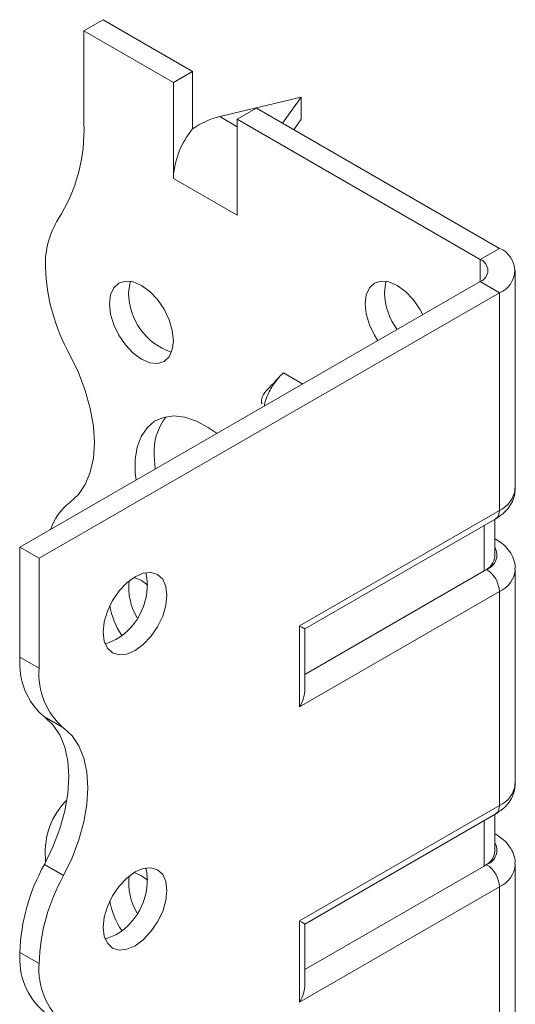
# Model space of a CAD drawing. Header units: millimetres. Extents: x 0 to 210, y 0 to 297.
# Tile 4 of 6: x 140 to 154, y 114 to 141. Entities that reach past the tile are written whole.
import ezdxf

# ---------------------------------------------------------------- set-up
doc = ezdxf.new("R2010")
doc.units = ezdxf.units.MM

msp = doc.modelspace()

# ---------------------------------------------------------------- linework, layer by layer
at = {"color": 7, "linetype": 'Continuous', "lineweight": 15}
for p, q in [((142.169, 140.611), (142.699, 140.917)), ((145.174, 139.488), (142.699, 140.917)), ((142.169, 140.611), (142.169, 138.047)), ((144.644, 139.182), (142.169, 140.611)), ((145.174, 139.488), (144.644, 139.182)), ((145.174, 137.895), (145.174, 139.488)), ((144.644, 136.528), (144.644, 139.182)), ((148.179, 138.774), (145.926, 138.238)), ((147.664, 138.051), (148.179, 138.774)), ((148.179, 138.774), (148.179, 138.161)), ((146.412, 138.162), (146.942, 138.468)), ((153.659, 134.59), (146.942, 138.468)), ((145.926, 138.238), (146.412, 137.957)), ((146.412, 135.508), (146.412, 138.162)), ((153.129, 134.284), (146.412, 138.162)), ((148.179, 138.161), (147.973, 137.872)), ((144.644, 136.528), (146.412, 135.508)), ((153.129, 134.284), (153.659, 134.59)), ((153.129, 134.284), (153.129, 133.671)), ((154.099, 127.956), (154.099, 133.978)), ((140.401, 126.324), (153.129, 133.671)), ((153.129, 133.671), (153.659, 133.365)), ((140.932, 126.018), (153.659, 133.365)), ((153.659, 127.343), (153.659, 133.365)), ((148.22, 130.837), (147.685, 131.146)), ((144.114, 128.873), (144.141, 128.483)), ((148.133, 124.153), (153.659, 127.343)), ((148.28, 124.069), (153.556, 127.114)), ((153.24, 125.672), (153.24, 126.932)), ((153.533, 126.08), (153.533, 127.101)), ((153.556, 126.551), (153.533, 126.565)), ((153.556, 126.551), (153.533, 126.562)), ((140.932, 126.018), (140.401, 126.324)), ((140.401, 123.282), (140.401, 126.324)), ((140.932, 122.976), (140.932, 126.018)), ((153.24, 125.672), (148.28, 122.809)), ((153.306, 125.71), (153.24, 125.672)), ((154.099, 119.79), (154.099, 125.71)), ((153.659, 125.098), (148.133, 121.908)), ((153.659, 119.178), (153.659, 125.098)), ((148.133, 121.908), (148.133, 124.153)), ((148.28, 122.4), (148.28, 124.069)), ((140.401, 123.282), (140.932, 122.976)), ((141.607, 121.325), (141.077, 121.631)), ((148.133, 115.988), (153.659, 119.178)), ((148.28, 115.903), (153.556, 118.949)), ((153.24, 117.507), (153.24, 118.766)), ((153.533, 117.915), (153.533, 118.936)), ((153.556, 118.386), (153.533, 118.399)), ((153.556, 118.386), (153.533, 118.397)), ((141.108, 117.748), (141.111, 117.613)), ((141.077, 117.548), (141.607, 117.242)), ((153.24, 117.507), (148.28, 114.643)), ((153.306, 117.545), (153.24, 117.507)), ((154.099, 111.625), (154.099, 117.545)), ((153.659, 116.932), (148.133, 113.742)), ((153.659, 111.012), (153.659, 116.932)), ((148.133, 113.742), (148.133, 115.988)), ((148.28, 114.235), (148.28, 115.903)), ((140.932, 114.81), (140.401, 115.117)), ((140.401, 115.116), (140.401, 115.117)), ((140.401, 115.116), (140.932, 114.81)), ((140.932, 114.81), (140.932, 114.81))]:
    msp.add_line(p, q, dxfattribs=at)
at = {"color": 7, "linetype": 'Continuous', "lineweight": 15, "flags": 128}
for points in [[(144.644, 132.037), (144.614, 132.319), (144.525, 132.616), (144.385, 132.909), (144.202, 133.176), (143.989, 133.402), (143.76, 133.568), (143.531, 133.666), (143.318, 133.687), (143.135, 133.63), (142.995, 133.5), (142.906, 133.305), (142.876, 133.058), (142.906, 132.776), (142.995, 132.479), (143.135, 132.187), (143.318, 131.919), (143.531, 131.694), (143.76, 131.527), (143.989, 131.43), (144.202, 131.409), (144.385, 131.465), (144.525, 131.595), (144.614, 131.791), (144.644, 132.037)], [(143.459, 133.681), (143.437, 133.611), (143.406, 133.364)], [(151.538, 132.753), (151.456, 132.909), (151.273, 133.177), (151.06, 133.402), (150.831, 133.569), (150.602, 133.666), (150.389, 133.687), (150.206, 133.631), (150.066, 133.501), (149.977, 133.305), (149.947, 133.059), (149.977, 132.777), (150.066, 132.48), (150.206, 132.187), (150.3, 132.038)], [(150.53, 133.682), (150.508, 133.612), (150.478, 133.365)], [(141.784, 127.564), (142.02, 127.782), (142.209, 128.062), (142.347, 128.4), (142.431, 128.787), (142.459, 129.216), (142.431, 129.678), (142.347, 130.162), (142.209, 130.659), (142.02, 131.157), (141.784, 131.647)], [(145.853, 129.471), (145.61, 129.64), (145.281, 129.814), (144.958, 129.92), (144.652, 129.955), (144.371, 129.917), (144.124, 129.809), (143.917, 129.632), (143.756, 129.392), (143.646, 129.097), (143.59, 128.753), (143.59, 128.373), (143.611, 128.176)], [(143.583, 125.507), (143.354, 125.34), (143.141, 125.115), (142.958, 124.847), (142.818, 124.555), (142.729, 124.258), (142.699, 123.976), (142.729, 123.729), (142.818, 123.534), (142.958, 123.404), (143.141, 123.347), (143.354, 123.368), (143.583, 123.466), (143.812, 123.632), (144.025, 123.857), (144.208, 124.125), (144.349, 124.418), (144.437, 124.715), (144.467, 124.997), (144.437, 125.243), (144.349, 125.439), (144.208, 125.569), (144.025, 125.625), (143.812, 125.604), (143.583, 125.507)], [(143.937, 125.28), (143.76, 125.403), (143.559, 125.492)], [(143.053, 123.772), (142.824, 123.674), (142.752, 123.659)], [(141.077, 121.631), (141.313, 121.413), (141.502, 121.133), (141.64, 120.795), (141.724, 120.408), (141.752, 119.979), (141.724, 119.517), (141.64, 119.033), (141.502, 118.536), (141.313, 118.038), (141.077, 117.548)], [(141.607, 117.242), (141.843, 117.732), (142.032, 118.23), (142.17, 118.727), (142.254, 119.211), (142.282, 119.673), (142.254, 120.102), (142.17, 120.489), (142.032, 120.827), (141.843, 121.107), (141.607, 121.325)], [(143.583, 117.342), (143.354, 117.175), (143.141, 116.95), (142.958, 116.682), (142.818, 116.389), (142.729, 116.092), (142.699, 115.811), (142.729, 115.564), (142.818, 115.369), (142.958, 115.238), (143.141, 115.182), (143.354, 115.203), (143.583, 115.3), (143.812, 115.467), (144.025, 115.692), (144.208, 115.96), (144.349, 116.252), (144.437, 116.55), (144.467, 116.831), (144.437, 117.078), (144.349, 117.273), (144.208, 117.403), (144.025, 117.46), (143.812, 117.439), (143.583, 117.342)], [(143.937, 117.115), (143.76, 117.238), (143.559, 117.327)], [(143.053, 115.606), (142.824, 115.509), (142.752, 115.494)]]:
    msp.add_lwpolyline(points, dxfattribs=at)
at = {"color": 7, "linetype": 'Continuous', "lineweight": 15}
for centre, radius, start, end in [((137.565, 137.859), 4.608, 327.7485, 2.3387), ((146.944, 136.422), 2.302, 140.2279, 177.3607), ((143.409, 134.171), 2.303, 147.7416, 182.2983), ((153.427, 133.978), 0.655, 290.7834, 69.2166), ((153.013, 133.978), 0.327, 290.7834, 69.2166), ((146.417, 134.244), 5.312, 181.7823, 209.2631), ((145.143, 133.367), 1.737, 180.0957, 251.4679), ((152.37, 133.449), 1.894, 182.5421, 215.6547), ((145.672, 128.97), 1.562, 141.8665, 183.5594), ((153.348, 128.03), 0.754, 294.3747, 354.3052), ((142.723, 126.328), 1.553, 127.2348, 161.8283), ((153.414, 127.316), 0.246, 305.0133, 6.2988), ((153.157, 126.114), 0.431, 290.2669, 29.2057), ((153.032, 126.13), 0.503, 294.3747, 354.3052), ((142.182, 125.274), 1.737, 300.0962, 11.4726), ((152.892, 125.063), 0.768, 2.6055, 57.3945), ((153.363, 125.774), 0.738, 293.6714, 355.2597), ((145.001, 125.192), 1.589, 172.4911, 211.152), ((144.839, 125.014), 1.973, 188.6835, 214.8558), ((142.354, 123.117), 1.96, 175.1643, 229.312), ((142.885, 122.811), 1.96, 175.1643, 229.312), ((153.348, 119.865), 0.754, 294.3747, 354.3052), ((143.111, 117.904), 2.009, 134.7177, 184.4772), ((153.414, 119.151), 0.246, 305.0133, 6.2988), ((153.157, 117.949), 0.431, 290.2669, 29.2057), ((153.032, 117.965), 0.503, 294.3747, 354.3052), ((145.71, 114.951), 5.312, 150.7369, 178.2177), ((142.182, 117.109), 1.737, 300.0962, 11.4726), ((152.892, 116.897), 0.768, 2.6055, 57.3945), ((153.363, 117.608), 0.738, 293.6714, 355.2597), ((146.241, 114.645), 5.312, 150.7369, 178.2177), ((145.001, 117.027), 1.589, 172.4911, 211.152), ((144.839, 116.848), 1.973, 188.6835, 214.8558), ((142.353, 114.951), 1.959, 175.1625, 229.3233), ((142.883, 114.645), 1.959, 175.1625, 229.3233)]:
    msp.add_arc(centre, radius, start, end, dxfattribs=at)
for centre, major_axis, ratio, start_param, end_param in [((145.926, 137.013), (1.39, 0.796), 0.717477, 1.181016, 1.704614), ((147.78, 124.357), (0.5, -0.289), 0.00007, 0.000041, 0.785439), ((147.78, 122.112), (0.354, 0.612), 0.577335, 4.71243, 5.497828), ((147.78, 116.192), (0.5, -0.289), 0.00007, 0.000041, 0.785439), ((147.78, 113.946), (0.354, 0.612), 0.577335, 4.71243, 5.497828)]:
    msp.add_ellipse(centre, major_axis=major_axis, ratio=ratio, start_param=start_param, end_param=end_param, dxfattribs=at)
for points, knots in [([(147.537, 131.003), (147.498, 130.956), (147.407, 130.846), (147.266, 130.721), (147.162, 130.596), (147.115, 130.51), (147.095, 130.461), (147.085, 130.428), (147.079, 130.395), (147.077, 130.365), (147.078, 130.338), (147.082, 130.313), (147.089, 130.297), (147.095, 130.296), (147.098, 130.295)], [0, 0, 0, 0, 0.188459, 0.442396, 0.654057, 0.739658, 0.773076, 0.801841, 0.828617, 0.856601, 0.888626, 0.925867, 0.96442, 1, 1, 1, 1]), ([(147.685, 131.146), (147.629, 131.091), (147.49, 130.954), (147.309, 130.673), (147.185, 130.404), (147.164, 130.26), (147.159, 130.225)], [0, 0, 0, 0, 0.225912, 0.558443, 0.890983, 1, 1, 1, 1]), ([(153.556, 127.114), (153.605, 127.145), (153.73, 127.224), (153.894, 127.381), (154.024, 127.587), (154.094, 127.783), (154.091, 127.907), (154.089, 127.952)], [0, 0, 0, 0, 0.162443, 0.411301, 0.644454, 0.868919, 1, 1, 1, 1]), ([(154.089, 125.713), (154.091, 125.75), (154.098, 125.867), (154.034, 126.056), (153.912, 126.261), (153.749, 126.428), (153.617, 126.512), (153.556, 126.551)], [0, 0, 0, 0, 0.105537, 0.336232, 0.563002, 0.797626, 1, 1, 1, 1]), ([(153.556, 118.949), (153.605, 118.98), (153.73, 119.058), (153.894, 119.215), (154.024, 119.422), (154.094, 119.618), (154.091, 119.741), (154.089, 119.787)], [0, 0, 0, 0, 0.162443, 0.411301, 0.644454, 0.868919, 1, 1, 1, 1]), ([(154.089, 117.548), (154.091, 117.585), (154.098, 117.701), (154.034, 117.891), (153.912, 118.096), (153.749, 118.263), (153.617, 118.347), (153.556, 118.386)], [0, 0, 0, 0, 0.105537, 0.336232, 0.563002, 0.797626, 1, 1, 1, 1])]:
    msp.add_open_spline(points, degree=3, knots=knots, dxfattribs=at)

doc.saveas('drawing.dxf')
